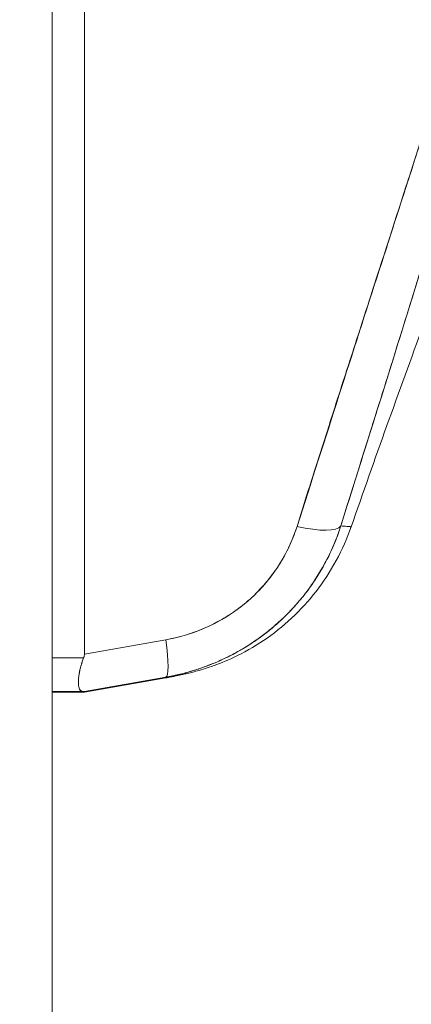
# Model space of a CAD drawing. Header units: inches. Extents: x 16 to 427, y 4 to 276.
# Tile 15 of 111: x 121.009 to 121.553, y 162.683 to 164.051. Entities that reach past the tile are written whole.
import ezdxf

# ---------------------------------------------------------------- set-up
doc = ezdxf.new("R2010")
doc.units = ezdxf.units.IN
doc.header["$LTSCALE"] = 26
doc.header["$MEASUREMENT"] = 0
doc.layers.add('Hatch (ANSI)', color=7, linetype='Continuous', lineweight=5)
doc.layers.add('Visible (ANSI)', color=7, linetype='Continuous', lineweight=5)

msp = doc.modelspace()

# ---------------------------------------------------------------- hatches: boundary and pattern name
at = {"layer": 'Hatch (ANSI)'}
h = msp.add_hatch(dxfattribs=at)
h.set_pattern_fill('ANSI31', color=256, scale=26, angle=75, style=0)
edge = h.paths.add_edge_path()
edge.add_line((120.1791, 205.6633), (120.8115, 205.6633))
edge.add_ellipse((120.8115, 205.5227), major_axis=(0, 0.1406), ratio=1, start_angle=354.3077, end_angle=360, ccw=False)
edge.add_ellipse((120.8115, 205.5227), major_axis=(0.0139, 0.1399), ratio=1, start_angle=275.6923, end_angle=360, ccw=False)
edge.add_line((120.9521, 205.5227), (120.9521, 204.893))
edge.add_line((120.9521, 204.893), (120.9521, 125.2532))
edge.add_line((120.9521, 125.2532), (120.9521, 124.633))
edge.add_ellipse((120.8115, 124.633), major_axis=(0.1406, 0), ratio=1, start_angle=270, end_angle=360, ccw=False)
edge.add_line((120.8115, 124.4923), (120.7943, 124.4923))
edge.add_line((120.7943, 124.4923), (120.1791, 124.4923))
edge.add_line((120.1791, 124.4923), (120.1791, 124.3903))
edge.add_line((120.1791, 124.3903), (120.8115, 124.3903))
edge.add_ellipse((120.8115, 124.633), major_axis=(0, -0.2426), ratio=1, start_angle=0, end_angle=90)
edge.add_line((121.0541, 124.633), (121.0541, 205.5227))
edge.add_ellipse((120.8115, 205.5227), major_axis=(0.2426, 0), ratio=1, start_angle=0, end_angle=90)
edge.add_line((120.8115, 205.7653), (120.1791, 205.7653))
edge.add_line((120.1791, 205.7653), (120.1791, 205.6633))

# ---------------------------------------------------------------- linework, layer by layer
at = {"layer": 'Visible (ANSI)'}
for p, q in [((121.0541, 124.633), (121.0541, 205.5227)), ((121.0988, 164.5747), (121.0988, 163.1697)), ((121.0988, 163.1697), (121.0988, 164.5747)), ((121.535, 163.7867), (121.5349, 163.7868)), ((121.5349, 163.7868), (121.535, 163.7867)), ((121.5279, 163.7646), (121.5278, 163.7647)), ((121.2119, 163.1896), (121.0988, 163.1697)), ((121.0988, 163.1697), (121.2119, 163.1896)), ((121.0541, 163.1644), (121.0977, 163.1644)), ((121.0977, 163.1644), (121.0541, 163.1644)), ((121.0988, 163.1177), (121.2119, 163.1376)), ((121.2119, 163.1376), (121.0988, 163.1177)), ((121.0988, 163.1167), (121.2119, 163.1367)), ((121.2119, 163.1367), (121.0988, 163.1167)), ((121.0541, 163.1177), (121.0977, 163.1177)), ((121.0977, 163.1177), (121.0541, 163.1177)), ((121.0541, 163.1167), (121.0977, 163.1167)), ((121.0977, 163.1167), (121.0541, 163.1167)), ((121.0988, 163.1177), (121.0988, 163.1167)), ((121.0988, 163.1167), (121.0988, 163.1177))]:
    msp.add_line(p, q, dxfattribs=at)
msp.add_arc((136.3437, 158.1749), 15.748, 159.74434, 160.82859, dxfattribs=at)
for centre, major_axis, ratio, start_param, end_param in [((121.3802, 163.3726), (0.0751, -0.0236), 0.266507, 4.978392, 6.209308), ((121.3802, 163.3726), (0.0751, -0.0236), 0.266512, 4.978398, 6.20931), ((121.1983, 163.2152), (0.0137, -0.0775), 0.122495, 0.001263, 1.213909), ((121.1983, 163.2152), (0.0137, -0.0775), 0.122495, 0.001264, 1.213909), ((121.1983, 163.2143), (-0.0137, 0.0775), 0.122056, 3.757483, 3.757876)]:
    msp.add_ellipse(centre, major_axis=major_axis, ratio=ratio, start_param=start_param, end_param=end_param, dxfattribs=at)
for points, knots in [([(121.7448, 164.5939), (121.7331, 164.5101), (121.7163, 164.4212), (121.6939, 164.3272), (121.6715, 164.2332), (121.6434, 164.1341), (121.6116, 164.03), (121.5799, 163.9259), (121.5445, 163.8168), (121.508, 163.703), (121.4714, 163.5892), (121.4337, 163.4706), (121.3939, 163.3471)], [0, 0, 0, 0, 0.25, 0.25, 0.25, 0.5, 0.5, 0.5, 0.75, 0.75, 0.75, 1, 1, 1, 1]), ([(121.3939, 163.3471), (121.4015, 163.3713), (121.4091, 163.3955), (121.4168, 163.4197), (121.4241, 163.4426), (121.4314, 163.4655), (121.4388, 163.4885), (121.4458, 163.5103), (121.4528, 163.5322), (121.4598, 163.554), (121.4665, 163.5748), (121.4733, 163.5957), (121.48, 163.6165), (121.4864, 163.6365), (121.4929, 163.6564), (121.4993, 163.6763), (121.5055, 163.6954), (121.5117, 163.7145), (121.5179, 163.7336), (121.5238, 163.7519), (121.5297, 163.7703), (121.5356, 163.7886), (121.5413, 163.8063), (121.547, 163.8239), (121.5526, 163.8415), (121.5581, 163.8585), (121.5635, 163.8755), (121.5689, 163.8925), (121.5741, 163.909), (121.5792, 163.9254), (121.5844, 163.9418), (121.5871, 163.9503), (121.5897, 163.9588), (121.5924, 163.9674), (121.5947, 163.9747), (121.5969, 163.9821), (121.5992, 163.9895), (121.604, 164.0049), (121.6087, 164.0203), (121.6134, 164.0357), (121.6179, 164.0507), (121.6224, 164.0657), (121.6269, 164.0807), (121.6312, 164.0953), (121.6355, 164.1098), (121.6397, 164.1244), (121.6438, 164.1387), (121.6479, 164.1529), (121.6519, 164.1671), (121.6558, 164.181), (121.6597, 164.195), (121.6635, 164.2089), (121.6672, 164.2225), (121.6708, 164.2362), (121.6744, 164.2498), (121.6779, 164.2632), (121.6814, 164.2766), (121.6847, 164.29), (121.688, 164.3031), (121.6913, 164.3163), (121.6944, 164.3295), (121.6976, 164.3425), (121.7006, 164.3554), (121.7035, 164.3684), (121.7065, 164.3812), (121.7093, 164.3941), (121.712, 164.4069), (121.7147, 164.4195), (121.7173, 164.4322), (121.7199, 164.4449), (121.7224, 164.4574), (121.7248, 164.47), (121.7271, 164.4826), (121.7294, 164.495), (121.7316, 164.5075), (121.7337, 164.5199), (121.7357, 164.5323), (121.7377, 164.5447), (121.7396, 164.557), (121.7414, 164.5693), (121.7432, 164.5816), (121.7448, 164.5939)], [0, 0, 0, 0, 0.058373, 0.058373, 0.058373, 0.113771, 0.113771, 0.113771, 0.166588, 0.166588, 0.166588, 0.217025, 0.217025, 0.217025, 0.265271, 0.265271, 0.265271, 0.311506, 0.311506, 0.311506, 0.355892, 0.355892, 0.355892, 0.398581, 0.398581, 0.398581, 0.439711, 0.439711, 0.439711, 0.479413, 0.479413, 0.479413, 0.5, 0.5, 0.5, 0.517807, 0.517807, 0.517807, 0.555021, 0.555021, 0.555021, 0.59116, 0.59116, 0.59116, 0.62632, 0.62632, 0.62632, 0.660593, 0.660593, 0.660593, 0.694065, 0.694065, 0.694065, 0.726815, 0.726815, 0.726815, 0.75892, 0.75892, 0.75892, 0.79045, 0.79045, 0.79045, 0.821471, 0.821471, 0.821471, 0.852043, 0.852043, 0.852043, 0.882223, 0.882223, 0.882223, 0.912065, 0.912065, 0.912065, 0.941613, 0.941613, 0.941613, 0.970914, 0.970914, 0.970914, 1, 1, 1, 1]), ([(121.77, 164.5983), (121.7672, 164.5627), (121.7635, 164.5274), (121.7589, 164.4919), (121.7543, 164.4564), (121.7488, 164.4206), (121.7424, 164.3842), (121.736, 164.3477), (121.7288, 164.3107), (121.7207, 164.2725), (121.7125, 164.2344), (121.7035, 164.1951), (121.6934, 164.1544), (121.6834, 164.1136), (121.6724, 164.0712), (121.6603, 164.0268), (121.6482, 163.9824), (121.6351, 163.9359), (121.6207, 163.8866), (121.6063, 163.8373), (121.5907, 163.7852), (121.5737, 163.7296), (121.5568, 163.6739), (121.5384, 163.6147), (121.5185, 163.5512), (121.4987, 163.4876), (121.4773, 163.4197), (121.4547, 163.3476)], [0, 0, 0, 0, 0.111111, 0.111111, 0.111111, 0.222222, 0.222222, 0.222222, 0.333333, 0.333333, 0.333333, 0.444444, 0.444444, 0.444444, 0.555556, 0.555556, 0.555556, 0.666667, 0.666667, 0.666667, 0.777778, 0.777778, 0.777778, 0.888889, 0.888889, 0.888889, 1, 1, 1, 1]), ([(121.77, 164.5983), (121.769, 164.5861), (121.768, 164.5738), (121.7668, 164.5613), (121.7656, 164.549), (121.7643, 164.5366), (121.7628, 164.524), (121.7614, 164.5116), (121.7599, 164.4991), (121.7582, 164.4864), (121.7565, 164.4739), (121.7548, 164.4613), (121.7529, 164.4485), (121.751, 164.4359), (121.749, 164.4231), (121.7468, 164.4102), (121.7447, 164.3974), (121.7425, 164.3845), (121.7402, 164.3715), (121.7381, 164.3597), (121.7359, 164.3479), (121.7336, 164.336), (121.7333, 164.3347), (121.7331, 164.3335), (121.7328, 164.3322), (121.7303, 164.319), (121.7276, 164.3058), (121.7248, 164.2924), (121.7221, 164.279), (121.7192, 164.2655), (121.7162, 164.2519), (121.7132, 164.2383), (121.7101, 164.2245), (121.7069, 164.2107), (121.7037, 164.1968), (121.7003, 164.1828), (121.6969, 164.1686), (121.6935, 164.1544), (121.6899, 164.1401), (121.6863, 164.1257), (121.6826, 164.1111), (121.6788, 164.0964), (121.6749, 164.0816), (121.6714, 164.0682), (121.6678, 164.0546), (121.6641, 164.0409), (121.6637, 164.0394), (121.6633, 164.038), (121.6629, 164.0365), (121.6588, 164.0211), (121.6545, 164.0056), (121.6502, 163.99), (121.6458, 163.9742), (121.6413, 163.9582), (121.6367, 163.9422), (121.6321, 163.9258), (121.6273, 163.9093), (121.6225, 163.8927), (121.6176, 163.8758), (121.6126, 163.8588), (121.6075, 163.8416), (121.6023, 163.8241), (121.597, 163.8064), (121.5916, 163.7886), (121.5862, 163.7704), (121.5806, 163.7521), (121.575, 163.7336), (121.5728, 163.7264), (121.5706, 163.7192), (121.5684, 163.7121), (121.5647, 163.7002), (121.5611, 163.6882), (121.5574, 163.6763), (121.5513, 163.6565), (121.5451, 163.6366), (121.5389, 163.6165), (121.5325, 163.5958), (121.526, 163.575), (121.5194, 163.554), (121.5127, 163.5324), (121.5058, 163.5106), (121.4989, 163.4886), (121.4918, 163.4659), (121.4846, 163.4431), (121.4774, 163.42), (121.4699, 163.3961), (121.4623, 163.372), (121.4547, 163.3476)], [0, 0, 0, 0, 0.037382, 0.037382, 0.037382, 0.074234, 0.074234, 0.074234, 0.110636, 0.110636, 0.110636, 0.146671, 0.146671, 0.146671, 0.182417, 0.182417, 0.182417, 0.217957, 0.217957, 0.217957, 0.25, 0.25, 0.25, 0.253368, 0.253368, 0.253368, 0.288725, 0.288725, 0.288725, 0.324095, 0.324095, 0.324095, 0.359547, 0.359547, 0.359547, 0.39515, 0.39515, 0.39515, 0.430974, 0.430974, 0.430974, 0.467089, 0.467089, 0.467089, 0.5, 0.5, 0.5, 0.503564, 0.503564, 0.503564, 0.540473, 0.540473, 0.540473, 0.577897, 0.577897, 0.577897, 0.615918, 0.615918, 0.615918, 0.654622, 0.654622, 0.654622, 0.694093, 0.694093, 0.694093, 0.734423, 0.734423, 0.734423, 0.75, 0.75, 0.75, 0.775706, 0.775706, 0.775706, 0.818036, 0.818036, 0.818036, 0.861515, 0.861515, 0.861515, 0.906243, 0.906243, 0.906243, 0.952322, 0.952322, 0.952322, 1, 1, 1, 1]), ([(121.4547, 163.3476), (121.4539, 163.3453), (121.4532, 163.343), (121.4524, 163.3407), (121.4503, 163.3347), (121.4481, 163.3288), (121.4457, 163.323), (121.4432, 163.3172), (121.4407, 163.3115), (121.4379, 163.3059), (121.4362, 163.3025), (121.4345, 163.2992), (121.4327, 163.2958), (121.4315, 163.2937), (121.4303, 163.2915), (121.4291, 163.2893), (121.426, 163.2839), (121.4228, 163.2786), (121.4194, 163.2734), (121.4159, 163.2682), (121.4124, 163.2631), (121.4087, 163.2581), (121.4064, 163.2551), (121.4042, 163.2522), (121.4019, 163.2493), (121.4003, 163.2473), (121.3987, 163.2454), (121.3971, 163.2435), (121.393, 163.2387), (121.3889, 163.2341), (121.3846, 163.2296), (121.3803, 163.2251), (121.3759, 163.2207), (121.3713, 163.2165), (121.3686, 163.214), (121.3659, 163.2116), (121.3632, 163.2092), (121.3612, 163.2075), (121.3592, 163.2058), (121.3573, 163.2042), (121.3524, 163.2002), (121.3475, 163.1964), (121.3424, 163.1928), (121.3374, 163.1891), (121.3322, 163.1856), (121.327, 163.1822), (121.3239, 163.1803), (121.3209, 163.1784), (121.3178, 163.1766), (121.3155, 163.1752), (121.3132, 163.1739), (121.3108, 163.1726), (121.3054, 163.1696), (121.2998, 163.1667), (121.2942, 163.164), (121.2885, 163.1613), (121.2827, 163.1587), (121.2769, 163.1564), (121.2736, 163.155), (121.2703, 163.1537), (121.2669, 163.1525), (121.2643, 163.1515), (121.2618, 163.1506), (121.2592, 163.1497), (121.2532, 163.1477), (121.2471, 163.1458), (121.241, 163.1441), (121.2349, 163.1425), (121.2287, 163.141), (121.2224, 163.1397), (121.2189, 163.1389), (121.2154, 163.1382), (121.2119, 163.1376)], [0, 0, 0, 0, 0.021607, 0.021607, 0.021607, 0.077357, 0.077357, 0.077357, 0.133054, 0.133054, 0.133054, 0.166667, 0.166667, 0.166667, 0.188734, 0.188734, 0.188734, 0.244434, 0.244434, 0.244434, 0.300147, 0.300147, 0.300147, 0.333333, 0.333333, 0.333333, 0.355862, 0.355862, 0.355862, 0.411578, 0.411578, 0.411578, 0.467311, 0.467311, 0.467311, 0.5, 0.5, 0.5, 0.523075, 0.523075, 0.523075, 0.57886, 0.57886, 0.57886, 0.634636, 0.634636, 0.634636, 0.666667, 0.666667, 0.666667, 0.69037, 0.69037, 0.69037, 0.746068, 0.746068, 0.746068, 0.801783, 0.801783, 0.801783, 0.833333, 0.833333, 0.833333, 0.85749, 0.85749, 0.85749, 0.913181, 0.913181, 0.913181, 0.968909, 0.968909, 0.968909, 1, 1, 1, 1]), ([(121.2119, 163.1376), (121.2307, 163.1409), (121.2492, 163.1459), (121.2669, 163.1525), (121.2847, 163.159), (121.3017, 163.1671), (121.3178, 163.1766), (121.3339, 163.1861), (121.3491, 163.197), (121.3632, 163.2092), (121.3773, 163.2214), (121.3902, 163.2348), (121.4019, 163.2493), (121.4135, 163.2638), (121.4238, 163.2794), (121.4327, 163.2959), (121.4416, 163.3123), (121.449, 163.3298), (121.4547, 163.3476)], [0, 0, 0, 0, 0.166667, 0.166667, 0.166667, 0.333333, 0.333333, 0.333333, 0.5, 0.5, 0.5, 0.666667, 0.666667, 0.666667, 0.833333, 0.833333, 0.833333, 1, 1, 1, 1]), ([(121.3939, 163.3471), (121.3886, 163.3306), (121.3818, 163.3152), (121.3733, 163.3007), (121.3649, 163.2863), (121.3548, 163.2728), (121.3434, 163.2606), (121.3321, 163.2483), (121.3194, 163.2374), (121.3056, 163.2279), (121.2918, 163.2184), (121.277, 163.2103), (121.2613, 163.2039), (121.2456, 163.1975), (121.2292, 163.1928), (121.2119, 163.1896)], [0, 0, 0, 0, 0.2, 0.2, 0.2, 0.4, 0.4, 0.4, 0.6, 0.6, 0.6, 0.8, 0.8, 0.8, 1, 1, 1, 1]), ([(121.2119, 163.1896), (121.2146, 163.1901), (121.2172, 163.1906), (121.2198, 163.1912), (121.2245, 163.1922), (121.2292, 163.1933), (121.2338, 163.1946), (121.2384, 163.1958), (121.243, 163.1972), (121.2475, 163.1987), (121.252, 163.2003), (121.2564, 163.2019), (121.2608, 163.2037), (121.2652, 163.2055), (121.2695, 163.2074), (121.2738, 163.2095), (121.278, 163.2115), (121.2822, 163.2137), (121.2863, 163.2159), (121.2904, 163.2182), (121.2945, 163.2206), (121.2984, 163.2231), (121.3024, 163.2257), (121.3063, 163.2283), (121.31, 163.231), (121.3138, 163.2338), (121.3175, 163.2366), (121.3212, 163.2396), (121.3227, 163.2409), (121.3243, 163.2422), (121.3258, 163.2435), (121.3278, 163.2453), (121.3298, 163.247), (121.3317, 163.2488), (121.3351, 163.252), (121.3384, 163.2553), (121.3416, 163.2586), (121.3449, 163.262), (121.348, 163.2655), (121.351, 163.2691), (121.354, 163.2726), (121.3569, 163.2763), (121.3596, 163.28), (121.3624, 163.2838), (121.3651, 163.2876), (121.3676, 163.2915), (121.3702, 163.2954), (121.3726, 163.2994), (121.3749, 163.3035), (121.3772, 163.3075), (121.3794, 163.3117), (121.3815, 163.3159), (121.3835, 163.3201), (121.3854, 163.3244), (121.3872, 163.3287), (121.389, 163.3331), (121.3907, 163.3375), (121.3922, 163.3419), (121.3928, 163.3436), (121.3934, 163.3454), (121.3939, 163.3471)], [0, 0, 0, 0, 0.031589, 0.031589, 0.031589, 0.087981, 0.087981, 0.087981, 0.14403, 0.14403, 0.14403, 0.199779, 0.199779, 0.199779, 0.255256, 0.255256, 0.255256, 0.310513, 0.310513, 0.310513, 0.36568, 0.36568, 0.36568, 0.420831, 0.420831, 0.420831, 0.475991, 0.475991, 0.475991, 0.5, 0.5, 0.5, 0.531175, 0.531175, 0.531175, 0.586356, 0.586356, 0.586356, 0.641598, 0.641598, 0.641598, 0.696973, 0.696973, 0.696973, 0.752544, 0.752544, 0.752544, 0.808363, 0.808363, 0.808363, 0.864488, 0.864488, 0.864488, 0.920979, 0.920979, 0.920979, 0.977864, 0.977864, 0.977864, 1, 1, 1, 1]), ([(121.4691, 163.3464), (121.4579, 163.3143), (121.4412, 163.2836), (121.3999, 163.2303), (121.3748, 163.207), (121.334, 163.1795), (121.32, 163.1716), (121.2953, 163.16), (121.2845, 163.1556), (121.271, 163.151), (121.2672, 163.1497), (121.2597, 163.1474), (121.2563, 163.1465), (121.2504, 163.1449), (121.248, 163.1443), (121.2427, 163.143), (121.2404, 163.1425), (121.2339, 163.141), (121.2313, 163.1405), (121.2247, 163.1391), (121.221, 163.1384), (121.2169, 163.1376)], [0.00002, 0.00002, 0.00002, 0.00002, 0.259449, 0.259449, 0.51406, 0.51406, 0.636496, 0.636496, 0.727809, 0.727809, 0.767402, 0.767402, 0.817457, 0.817457, 0.874513, 0.874513, 0.976095, 0.976095, 1.233366, 1.233366, 1.582835, 1.582835, 1.582835, 1.582835]), ([(121.4547, 163.3476), (121.4594, 163.3473), (121.463, 163.3471), (121.4654, 163.3469), (121.4679, 163.3467), (121.4691, 163.3465), (121.4691, 163.3464), (121.4691, 163.3464), (121.4691, 163.3464), (121.4691, 163.3464)], [0, 0, 0, 0, 0.25, 0.25, 0.25, 0.5, 0.5, 0.5, 0.5028752, 0.5028752, 0.5028752, 0.5028752]), ([(121.4547, 163.3476), (121.4571, 163.3475), (121.4592, 163.3473), (121.461, 163.3472), (121.464, 163.347), (121.4662, 163.3468), (121.4675, 163.3467), (121.4677, 163.3467), (121.468, 163.3466), (121.4682, 163.3466), (121.4688, 163.3465), (121.4691, 163.3465), (121.4691, 163.3464)], [0, 0, 0, 0, 0.1263134, 0.1263134, 0.1263134, 0.3333333, 0.3333333, 0.3333333, 0.3719957, 0.3719957, 0.3719957, 0.502931, 0.502931, 0.502931, 0.502931]), ([(121.0977, 163.1644), (121.0979, 163.165), (121.0981, 163.1656), (121.0983, 163.1661), (121.0984, 163.1667), (121.0985, 163.1673), (121.0986, 163.1679), (121.0987, 163.1685), (121.0988, 163.1691), (121.0988, 163.1697)], [0, 0, 0, 0, 0.333333, 0.333333, 0.333333, 0.666667, 0.666667, 0.666667, 1, 1, 1, 1]), ([(121.0977, 163.1644), (121.0979, 163.165), (121.0981, 163.1656), (121.0983, 163.1662), (121.0984, 163.1667), (121.0985, 163.1673), (121.0986, 163.1679), (121.0987, 163.1685), (121.0988, 163.1691), (121.0988, 163.1697)], [0, 0, 0, 0, 0.333333, 0.333333, 0.333333, 0.666667, 0.666667, 0.666667, 1, 1, 1, 1]), ([(121.0977, 163.1177), (121.0957, 163.1177), (121.0941, 163.1184), (121.093, 163.1197), (121.0918, 163.1211), (121.0911, 163.1232), (121.0908, 163.1259), (121.0904, 163.1287), (121.0904, 163.1321), (121.0908, 163.1361), (121.0911, 163.14), (121.0918, 163.1445), (121.093, 163.1493), (121.0941, 163.1541), (121.0957, 163.1592), (121.0977, 163.1644)], [0, 0, 0, 0, 0.2, 0.2, 0.2, 0.4, 0.4, 0.4, 0.6, 0.6, 0.6, 0.8, 0.8, 0.8, 1, 1, 1, 1]), ([(121.0977, 163.1644), (121.0963, 163.1607), (121.0951, 163.1571), (121.0941, 163.1536), (121.0937, 163.1521), (121.0933, 163.1507), (121.093, 163.1493), (121.0925, 163.1474), (121.0921, 163.1454), (121.0918, 163.1436), (121.0913, 163.1409), (121.091, 163.1384), (121.0908, 163.1361), (121.0908, 163.1357), (121.0907, 163.1353), (121.0907, 163.135), (121.0905, 163.1324), (121.0905, 163.1301), (121.0906, 163.128), (121.0906, 163.1273), (121.0907, 163.1266), (121.0908, 163.1259), (121.0909, 163.1247), (121.0912, 163.1237), (121.0914, 163.1227), (121.0918, 163.1215), (121.0923, 163.1205), (121.093, 163.1197), (121.0932, 163.1195), (121.0934, 163.1193), (121.0936, 163.1191), (121.0946, 163.1182), (121.096, 163.1177), (121.0977, 163.1177)], [0, 0, 0, 0, 0.142203, 0.142203, 0.142203, 0.2, 0.2, 0.2, 0.281923, 0.281923, 0.281923, 0.4, 0.4, 0.4, 0.418336, 0.418336, 0.418336, 0.551505, 0.551505, 0.551505, 0.6, 0.6, 0.6, 0.686289, 0.686289, 0.686289, 0.8, 0.8, 0.8, 0.832512, 0.832512, 0.832512, 1, 1, 1, 1]), ([(121.2119, 163.1367), (121.2143, 163.1372), (121.2164, 163.1376), (121.2182, 163.1379), (121.2217, 163.1386), (121.2242, 163.1391), (121.2254, 163.1394), (121.2266, 163.1397), (121.2266, 163.1398), (121.2253, 163.1396), (121.2241, 163.1395), (121.2216, 163.1391), (121.2181, 163.1386), (121.2165, 163.1383), (121.2147, 163.1381), (121.2127, 163.1377), (121.2124, 163.1377), (121.2122, 163.1377), (121.2119, 163.1376)], [0, 0, 0, 0, 0.125959, 0.125959, 0.125959, 0.375449, 0.375449, 0.375449, 0.627486, 0.627486, 0.627486, 0.876322, 0.876322, 0.876322, 0.986527, 0.986527, 0.986527, 1, 1, 1, 1]), ([(121.2119, 163.1376), (121.2183, 163.1386), (121.2226, 163.1393), (121.2247, 163.1396), (121.2268, 163.1398), (121.2268, 163.1397), (121.2247, 163.1393), (121.2226, 163.1388), (121.2183, 163.1379), (121.2119, 163.1367)], [0, 0, 0, 0, 0.333333, 0.333333, 0.333333, 0.666667, 0.666667, 0.666667, 1, 1, 1, 1]), ([(121.0988, 163.1177), (121.0988, 163.1177), (121.0987, 163.1177), (121.0986, 163.1177), (121.0985, 163.1177), (121.0984, 163.1177), (121.0983, 163.1177), (121.0981, 163.1177), (121.0979, 163.1177), (121.0977, 163.1177)], [0, 0, 0, 0, 0.333333, 0.333333, 0.333333, 0.666667, 0.666667, 0.666667, 1, 1, 1, 1]), ([(121.0988, 163.1177), (121.0988, 163.1177), (121.0987, 163.1177), (121.0986, 163.1177), (121.0985, 163.1177), (121.0984, 163.1177), (121.0983, 163.1177), (121.0981, 163.1177), (121.0979, 163.1177), (121.0977, 163.1177)], [0, 0, 0, 0, 0.333333, 0.333333, 0.333333, 0.666667, 0.666667, 0.666667, 1, 1, 1, 1]), ([(121.0977, 163.1167), (121.0979, 163.1167), (121.0981, 163.1167), (121.0983, 163.1167), (121.0984, 163.1167), (121.0985, 163.1167), (121.0986, 163.1167), (121.0987, 163.1167), (121.0988, 163.1167), (121.0988, 163.1167)], [0, 0, 0, 0, 0.333333, 0.333333, 0.333333, 0.666667, 0.666667, 0.666667, 1, 1, 1, 1]), ([(121.0977, 163.1167), (121.0979, 163.1167), (121.0981, 163.1167), (121.0983, 163.1167), (121.0984, 163.1167), (121.0985, 163.1167), (121.0986, 163.1167), (121.0987, 163.1167), (121.0988, 163.1167), (121.0988, 163.1167)], [0, 0, 0, 0, 0.333333, 0.333333, 0.333333, 0.666667, 0.666667, 0.666667, 1, 1, 1, 1])]:
    msp.add_open_spline(points, degree=3, knots=knots, dxfattribs=at)
msp.add_open_spline([(121.2169, 163.1376), (121.2152, 163.1373), (121.2136, 163.137), (121.2119, 163.1367)], degree=3, dxfattribs=at)

doc.saveas('drawing.dxf')
